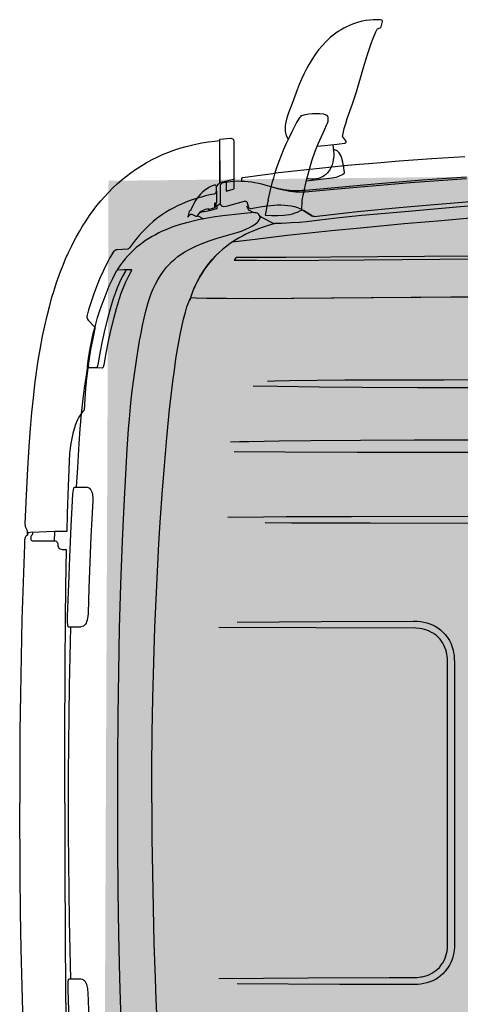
# Model space of a CAD drawing. Header units: millimetres. Extents: x -1417942937 to 6455317, y -572870874 to 774296.
# Tile 2 of 76: x -1417912443 to -1417324865, y -572059315 to -570746566. Entities that reach past the tile are written whole.
import ezdxf

# ---------------------------------------------------------------- set-up
doc = ezdxf.new("R2010")
doc.units = ezdxf.units.MM

# ---------------------------------------------------------------- blocks, each defined once
blk = doc.blocks.new('прп')
at = {"lineweight": 25}
h = blk.add_hatch(color=252, dxfattribs=at)
h.dxf.hatch_style = 1
h.paths.add_polyline_path([(223449.5, -283325), (214329.7, -283185.1), (214259.8, -285455.2), (223381.2, -285824.1)])
for p, q in [((214767.1, -283117.4), (214767.1, -283117.4)), ((214768.8, -283119.8), (214768.8, -283119.8)), ((214748.6, -283138.9), (214748.6, -283138.9)), ((214212.3, -283849.4), (214213.3, -283831.5))]:
    blk.add_line(p, q)
for points in [[(214717.6, -283131.1), (214731.1, -283130.4), (214755, -283128.4), (214768.3, -283127.1), (214769.7, -283127), (214770.5, -283126.6), (214771.2, -283125.8), (214771.4, -283125.5), (214771.6, -283124.1), (214771, -283122.9), (214770.8, -283122.5), (214765.4, -283115.1), (214765.4, -283115.1), (214765.3, -283114.3), (214765.3, -283114.3), (214766.4, -283108.8), (214768.8, -283099.6), (214771.6, -283090.5), (214774.9, -283081.5), (214785.3, -283054.7), (214789.3, -283043.7), (214793, -283032.6), (214807.2, -282987.8), (214814.5, -282965.6), (214818.5, -282954.5), (214822.7, -282943.6), (214827.2, -282932.9), (214832.2, -282922.2), (214833.8, -282918.8), (214834.5, -282917.6), (214835.1, -282917.1), (214840.4, -282915.5), (214841.6, -282914.8), (214842.3, -282913.7), (214842.3, -282913.7), (214844.9, -282903.8), (214844.9, -282903.8), (214845, -282903.8), (214844.9, -282903.8), (214845, -282903.8), (214844.9, -282902.7), (214844.5, -282901.7), (214843.7, -282901), (214841, -282900.5), (214834.2, -282900), (214827.4, -282899.9), (214820.5, -282900.3), (214813.7, -282901), (214806.9, -282902.1), (214800.3, -282903.6), (214794.6, -282905.2), (214789, -282907), (214783.5, -282909.1), (214778.1, -282911.5), (214772.8, -282914.1), (214767.6, -282916.9), (214762.5, -282920), (214757.5, -282923.2), (214752.7, -282926.7), (214748, -282930.3), (214743.5, -282934.1), (214739.2, -282938), (214731.9, -282945.4), (214725, -282953.2), (214718.6, -282961.4), (214712.6, -282969.9), (214706.9, -282978.7), (214701.5, -282987.8), (214696.5, -282997.1), (214691.8, -283006.5), (214687.4, -283016.1), (214683.2, -283025.8), (214673.3, -283050.7), (214666.2, -283067.9), (214664.1, -283073.7), (214662.1, -283079.6), (214660.6, -283085.4), (214659.6, -283091.2), (214659.1, -283096.9), (214659.4, -283102.5), (214659.8, -283105.2), (214660.5, -283108), (214661.4, -283110.6), (214664.4, -283117.3)], [(214690.7, -283074), (214689.2, -283074.4), (214688.2, -283075.2), (214686.2, -283077.9), (214685.8, -283078.4), (214680.9, -283086.6), (214671.6, -283103.3), (214666, -283113.9), (214660.6, -283124.7), (214655.4, -283135.7), (214650.6, -283146.7), (214645.9, -283157.9), (214641.5, -283169.1), (214638.1, -283178.5), (214635, -283188), (214632, -283197.5), (214629.2, -283207.1), (214624.3, -283226.5), (214624, -283227.4), (214624.3, -283227.9), (214624.3, -283229.3), (214623.9, -283231.2), (214621.8, -283239.3), (214620, -283247.4), (214618.3, -283256.1), (214618.6, -283256.2), (214630.5, -283257), (214641.6, -283257.4), (214652.6, -283257.2), (214658.1, -283256.8), (214663.5, -283256.1), (214668.8, -283255.1), (214674, -283253.7), (214679, -283251.9), (214683.9, -283249.7), (214685.9, -283248.7), (214685.9, -283248.7), (214687.5, -283231.9), (214688.7, -283224.1), (214689.2, -283221.7), (214689.6, -283220.8), (214690, -283220.3), (214690.2, -283219.2), (214692.1, -283210.6), (214696.5, -283193.6), (214701.6, -283175.7), (214707.3, -283158), (214713.8, -283140.5), (214719.7, -283126.8), (214732.5, -283100.1), (214736.1, -283092.9), (214737.8, -283089.3), (214739, -283085.5), (214739.6, -283081.8), (214739.6, -283079.9), (214739.3, -283078), (214738.7, -283076.5), (214737.6, -283075.2), (214736.1, -283074.1), (214734.4, -283073.3), (214730.8, -283072.3), (214724.1, -283071.4), (214717.4, -283071), (214710.5, -283071.1), (214703.7, -283071.7), (214697, -283072.7), (214690.3, -283074.1)], [(214547.3, -283191.5), (214547.3, -283191.5), (214546.8, -283209.9), (214546.8, -283209.9), (214557.9, -283207.5), (214559.9, -283206.9), (214561.1, -283206.3), (214561.7, -283205.6), (214561.9, -283204.5), (214562.4, -283187.1), (214562.4, -283187.1), (214562.1, -283188), (214561.8, -283188.3), (214561.2, -283188.7), (214535.1, -283194), (214535, -283195.4), (214533.1, -283196.4), (214531.3, -283197.7), (214530, -283199.4), (214529, -283201.4), (214528.4, -283203.5), (214528.2, -283210.1), (214528, -283211.4), (214527.5, -283212.5), (214526.8, -283213.5), (214525.8, -283214.3), (214524.6, -283214.8), (214524, -283214.9), (214516.3, -283216.3), (214508.6, -283217.9), (214500.9, -283219.7), (214493.3, -283221.7), (214485.7, -283223.9), (214478.2, -283226.3), (214470.8, -283228.9), (214463.5, -283231.8), (214456.2, -283234.9), (214449.1, -283238.2), (214442.1, -283241.8), (214433.9, -283246.5), (214425.9, -283251.5), (214418.1, -283256.8), (214410.6, -283262.6), (214403.4, -283268.6), (214396.4, -283275), (214389.7, -283281.6), (214383.2, -283288.4), (214376.9, -283295.5), (214370.9, -283302.7), (214365.1, -283310.2), (214365.1, -283310.2), (214364.1, -283311.4), (214363.1, -283312.2), (214361.9, -283312.6), (214342.3, -283313.2), (214340.6, -283313.4), (214338.3, -283314.2), (214336.3, -283315.5), (214334.7, -283317.2), (214328.8, -283326.8), (214323.1, -283336.8), (214315.9, -283350.6), (214309.1, -283364.7), (214302.9, -283379), (214297, -283393.5), (214291.6, -283408.1), (214286.6, -283422.9), (214283.4, -283432.8), (214283, -283434.7), (214283, -283436.6), (214283.4, -283438.4), (214284, -283440.2), (214285, -283441.8), (214296.1, -283453.9), (214297, -283455.2), (214297.3, -283456.4), (214297.2, -283457.9), (214292.1, -283479.3), (214288.3, -283496.2), (214285, -283513.1), (214282, -283530.8), (214279.4, -283549.7), (214277.2, -283568.6), (214275.3, -283587.6), (214273.6, -283608.5), (214270.8, -283611.1), (214268.2, -283614.1), (214265.6, -283617.5), (214263.3, -283621.2), (214259.9, -283627.4), (214256.7, -283634.8), (214253.8, -283642.7), (214251.3, -283651), (214248.9, -283660.2), (214247, -283669.2), (214245.5, -283678.4), (214244.2, -283687.8), (214243, -283702.4), (214239.9, -283748.2), (214237, -283799.1), (214235.3, -283832), (214212.2, -283831.5), (214184.3, -283832), (214167.5, -283832.4), (214164.4, -283832.6), (214163.6, -283832.9), (214163, -283834), (214162.4, -283836.1), (214162.3, -283836.7), (214162.8, -283828.9), (214161.1, -283826.3), (214159.9, -283824), (214159.3, -283821.8), (214158.8, -283819), (214158.7, -283815.7), (214162.3, -283762.8), (214166.2, -283714.5), (214169.9, -283673.3), (214173.3, -283639.5), (214176.6, -283610), (214179.9, -283583.5), (214183.5, -283558.7), (214187.1, -283535.6), (214190.9, -283514), (214194.8, -283493.9), (214200.1, -283469.4), (214204.7, -283450.1), (214209.3, -283431.9), (214214.1, -283415.2), (214219.3, -283398), (214222.9, -283387.1), (214228.7, -283370.7), (214236.4, -283350.8), (214241.3, -283339.1), (214246.5, -283327.5), (214252, -283316), (214257.8, -283304.7), (214263.8, -283293.5), (214267, -283288), (214267, -283288), (214273.2, -283277.6), (214279.5, -283267.6), (214286.1, -283257.8), (214292.9, -283248.4), (214299.9, -283239.3), (214307, -283230.5), (214314.4, -283222), (214321.9, -283213.8), (214329.7, -283205.9), (214337.6, -283198.4), (214345.7, -283191.2), (214345.7, -283191.1), (214354.8, -283183.6), (214363, -283177.3), (214371.5, -283171.2), (214380.1, -283165.4), (214390.2, -283159.3), (214400.5, -283153.5), (214411.5, -283147.8), (214421.2, -283143.4), (214431, -283139.2), (214441, -283135.5), (214452.2, -283131.7), (214463.5, -283128.3), (214475.3, -283125.3), (214489.8, -283122.1), (214504.3, -283119.6), (214516.7, -283118), (214528.5, -283116.7), (214537, -283116), (214537, -283116)], [(214562.4, -283187.1), (214563.8, -283129.8), (214564, -283119), (214564, -283117.2), (214563.6, -283115.8), (214562.9, -283114.7), (214561.9, -283113.8), (214560.6, -283113.2), (214559, -283113), (214557.8, -283113), (214557.8, -283113), (214538, -283113.9), (214537, -283115), (214535.1, -283193.8), (214535.8, -283193.1), (214536.1, -283192.2), (214538, -283113.9), (214538, -283113.9)], [(214746.9, -283129.2), (214747.9, -283141.4), (214748, -283145.5), (214747.8, -283149.6), (214747.4, -283153.6), (214746.8, -283157.6), (214746, -283161.6), (214744.4, -283166.7), (214742.1, -283171.8), (214739.3, -283176.5), (214735.8, -283180.8), (214733.9, -283182.8), (214731.9, -283184.6), (214729.7, -283186.1), (214727.5, -283187.5), (214723.2, -283189.5), (214718.7, -283190.9), (214714.1, -283191.8), (214709.3, -283192.2), (214704.6, -283192.1), (214700, -283191.4), (214697.4, -283190.8)], [(214696.3, -283194.7), (214711.9, -283193.4), (214711.9, -283193.4), (214727, -283192), (214739.2, -283191.1), (214747.2, -283190), (214751.1, -283189.2), (214754.9, -283188.2), (214758.6, -283186.9), (214762.2, -283185.2), (214765.5, -283183.2), (214766.7, -283182.2), (214767.2, -283181.4), (214767.3, -283181.2), (214765.6, -283168.8), (214764.4, -283162.1), (214762.8, -283155.4), (214761.5, -283151), (214760.1, -283147.9), (214758.2, -283144.8), (214755.9, -283142), (214754.6, -283140.9), (214753.2, -283140), (214751.7, -283139.3), (214750.2, -283138.9), (214747.7, -283138.9)], [(214992.6, -283195.8), (214911.1, -283199.6), (214829.6, -283204), (214748.1, -283208.9), (214693.8, -283212.5), (214688.1, -283212.8), (214682.3, -283212.8), (214676.5, -283212.7), (214670.8, -283212.4), (214665, -283211.9), (214659.3, -283211.2), (214653.6, -283210.2), (214647.9, -283209.1), (214642.3, -283207.8), (214636.7, -283206.3), (214619.5, -283200.8), (214613.3, -283199), (214607.1, -283197.4), (214600.8, -283196), (214594.4, -283194.8), (214588, -283193.8), (214581.5, -283193), (214575.1, -283192.6), (214568.6, -283192.3), (214562.2, -283192.4), (214555.8, -283192.7), (214545.9, -283193.7), (214542.5, -283194.2), (214540, -283195), (214538.6, -283195.7), (214537, -283197.2), (214536.6, -283197.9), (214536.5, -283198.1), (214535.6, -283232.4), (214535.8, -283234), (214536.2, -283235.4), (214537, -283236.5), (214538.1, -283237.4), (214539.5, -283237.9), (214541, -283238.1), (214546.3, -283237.8), (214551.5, -283236.8), (214567, -283232.6), (214580.3, -283229.7), (214582, -283229.4), (214583.2, -283229.6), (214584.1, -283230), (214584.9, -283230.8), (214585.6, -283232.4), (214587.3, -283239.1), (214587.8, -283241.1), (214588.4, -283242), (214589.3, -283242.8), (214590.5, -283243.1), (214591.6, -283243.1), (214609.2, -283240.7), (214613.1, -283240.2), (214613.1, -283240.2), (214613.1, -283240.2), (214622.7, -283239.1), (214628.8, -283238.5), (214635.1, -283238.1), (214641.4, -283238), (214647.7, -283238.1), (214654.1, -283238.5), (214660.3, -283239.3), (214666.5, -283240.4), (214672.5, -283242), (214678.2, -283244), (214683.8, -283246.6), (214689, -283249.7), (214704.6, -283260.1), (214704.6, -283260.1), (214706.6, -283260.8), (214708.8, -283261.1), (214789.2, -283254.4), (214866.8, -283249), (214924, -283245.4), (215012.9, -283240.4)], [(214990.6, -283158.4), (214929.6, -283160.5), (214868.6, -283163.2), (214827.9, -283165.3), (214787.3, -283167.7), (214767, -283169), (214767.1, -283169), (214639.5, -283179)], [(214576.3, -283192.6), (214576.4, -283188.9), (214576.6, -283186.7), (214577.2, -283185.6), (214577.8, -283185.3), (214578.6, -283185.5), (214615.1, -283181.6), (214639.5, -283179.2)], [(214992.8, -283198.9), (214888.7, -283203.8), (214817.6, -283207.7), (214746.6, -283212), (214693.3, -283215.6), (214687.5, -283215.8), (214681.8, -283215.7), (214676.1, -283215.3), (214670.4, -283214.6), (214664.7, -283213.7), (214653.4, -283211.2), (214642.2, -283208.1), (214631.3, -283204.5)], [(214527.6, -283230.9), (214527.4, -283232.6), (214527.4, -283232.6), (214526.9, -283237), (214526.4, -283238.7), (214526.1, -283239.4), (214525.8, -283239.6), (214525.8, -283239.6), (214525.4, -283239.6), (214525.3, -283239.7), (214525.6, -283231.8), (214525.9, -283231.2), (214526.5, -283230.9), (214528.8, -283231), (214529, -283230.7), (214529, -283229.8), (214529.5, -283214.6), (214529.6, -283202.8), (214529.4, -283200.8), (214529, -283199.8), (214528.3, -283199), (214527.3, -283198.4), (214526.2, -283198.1), (214525.1, -283198.2), (214521.5, -283199.5), (214516.2, -283202), (214511.3, -283204.9), (214507.1, -283207.8), (214503, -283211), (214499.3, -283214.5), (214495.6, -283218.5), (214492.5, -283222.4), (214488.8, -283227.8), (214485.7, -283233.1), (214482.2, -283240), (214480.7, -283243.2), (214479.4, -283243.8), (214477.6, -283245.7), (214476.8, -283248.4), (214474.9, -283256.1), (214477.1, -283253.3), (214478.6, -283252), (214479.8, -283251.2), (214481.1, -283250.8), (214482.4, -283251), (214486.2, -283252.8), (214488.6, -283254.2), (214489.9, -283254.7), (214491.1, -283254.9), (214492.3, -283254.7), (214492.9, -283254.5), (214495.9, -283250.2), (214498.3, -283247.3), (214499.9, -283245.8), (214502.2, -283244.4), (214505.1, -283243.2), (214508.1, -283242.3), (214512.7, -283241.4), (214513.1, -283242.6), (214513.5, -283242.9), (214514.2, -283242.9), (214520.9, -283241.1), (214522, -283240.7), (214525.4, -283239.6)], [(214556.5, -283304.4), (214603.5, -283299.7), (214657.8, -283294.7), (214657.8, -283294.7), (214740.3, -283288.2), (214794.2, -283284.2), (214875, -283278.8), (214936.6, -283275), (214998.3, -283271.5)], [(215062.1, -283246.2), (214972.8, -283250.9), (214883.6, -283256.4), (214797.3, -283262), (214755.6, -283264.9), (214734.8, -283266.6), (214714, -283268.5), (214694, -283270.5), (214681, -283271.4), (214665.8, -283272.1), (214648.8, -283272.4), (214635.3, -283272.4), (214621.5, -283276), (214607.9, -283280.3), (214594.6, -283285.2), (214588, -283287.9), (214581.5, -283290.8), (214575.1, -283293.9), (214568.8, -283297.2), (214562.6, -283300.7), (214552.7, -283306.8), (214545.4, -283311.8), (214538.3, -283317.2), (214531, -283323.2), (214523.5, -283330.1), (214516.5, -283337.4), (214509.7, -283345.2), (214503.3, -283353.6), (214497.3, -283362.2), (214492.4, -283370), (214486.7, -283380.3), (214482.7, -283388.2), (214476.7, -283403), (214476.7, -283403), (214476.6, -283404.1), (214476.3, -283405), (214486.6, -283405.9), (214510.2, -283407.2), (214542.2, -283408.4), (214593.3, -283409.8), (214814.3, -283414.2), (215166.5, -283420.7)], [(214497.8, -283248), (214501.9, -283246.7), (214505.2, -283246.5), (214508.9, -283246.1), (214517.6, -283244.5), (214520.1, -283243.7), (214528.5, -283241.9), (214528.5, -283241.9), (214529.2, -283241.6), (214529.4, -283241), (214529.4, -283241), (214529.8, -283236.7), (214530.1, -283235.9), (214530.9, -283235.3), (214533.2, -283234), (214534, -283233.2), (214535.7, -283233)], [(214584.2, -283238.2), (214586.1, -283243.1), (214587.1, -283245.4), (214587.5, -283245.6), (214596.4, -283250.8)], [(214311.7, -284742), (214311.5, -284661.1), (214311.9, -284580.2), (214312.8, -284499.2), (214314.3, -284418.3), (214316.2, -284337.4), (214316.2, -284337.4), (214318.5, -284256.5), (214321.3, -284175.6), (214324.5, -284094.7), (214328.4, -284013.8), (214332.8, -283933), (214337.9, -283852.2), (214342.6, -283786.8), (214348.2, -283717.5), (214351.1, -283682.9), (214354.7, -283645.6), (214356.7, -283627), (214360.3, -283597.3), (214363.4, -283574.9), (214366.8, -283552.6), (214373.4, -283514.5), (214379.4, -283483), (214382.4, -283468.5), (214385.6, -283454.7), (214389, -283440.9), (214393.1, -283425.5), (214397.7, -283410.3), (214400.3, -283402.9), (214403.3, -283395.5), (214407.2, -283387), (214411.5, -283378.7), (214416.2, -283370.6), (214421.4, -283362.8), (214426.9, -283355.2), (214432.9, -283348), (214437, -283343.6), (214442.5, -283338.3), (214448.4, -283333.4), (214454.5, -283328.8), (214460.8, -283324.5), (214467.4, -283320.5), (214474.1, -283316.9), (214481.7, -283313.2), (214489.4, -283309.8), (214497.2, -283306.6), (214505.1, -283303.7), (214513.1, -283301), (214527.9, -283296.6), (214541.4, -283293), (214567.2, -283286.8), (214574.5, -283284.4), (214581.6, -283281.5), (214588.2, -283278.4), (214594, -283275.4), (214599, -283272.4), (214602.6, -283269.8), (214604.7, -283267.7), (214607.8, -283263.1), (214608.4, -283261.9), (214608.5, -283261.1), (214608, -283258.2), (214607.6, -283256.8), (214606.5, -283254.9), (214605.3, -283253.6), (214603.6, -283252.5), (214601.4, -283251.7), (214599.2, -283251.3), (214596.9, -283251.1), (214568.3, -283253.1), (214539.8, -283255.6), (214525.5, -283257.2), (214511.4, -283259.1), (214494.2, -283261.9), (214477.1, -283265.4), (214460.3, -283269.6), (214460.2, -283269.6), (214446.7, -283273.7), (214433.3, -283278.5), (214426.8, -283281.2), (214420.3, -283284), (214413.9, -283287.1), (214407.7, -283290.3), (214401.5, -283293.8), (214395.5, -283297.4), (214389.6, -283301.3), (214383.8, -283305.5), (214377.9, -283310), (214372.3, -283314.8), (214366.8, -283319.8), (214361.6, -283325.1), (214356.5, -283330.6), (214351.7, -283336.2), (214347.7, -283341.4), (214343.8, -283346.7), (214340.1, -283352.2)], [(214493.2, -283254.2), (214503.6, -283260)], [(214607.9, -283257.6), (214611.4, -283259.6), (214631.5, -283270.9), (214635.1, -283272.9)], [(214709.4, -283261.3), (214707.1, -283261), (214705.7, -283260.6), (214704.8, -283260.1), (214704.8, -283260.1), (214689.1, -283249.6)], [(214494.3, -283366.9), (214498.4, -283360.5), (214502.8, -283354.2), (214507.4, -283348.1), (214512.3, -283342.2), (214517.4, -283336.5), (214522.7, -283331), (214528.2, -283325.7)], [(214354, -283350.3), (214367.5, -283350.6), (214367.9, -283350.8), (214368.1, -283351.1), (214368.1, -283351.7), (214367.5, -283353.6), (214361.3, -283364), (214356.1, -283373.8), (214351.4, -283384), (214347.2, -283394.3), (214343.8, -283403.8), (214337.7, -283422.4), (214332, -283441.1), (214326.7, -283460), (214321.2, -283481.8), (214316.2, -283503.7), (214311.7, -283525.7), (214311.4, -283527.3), (214310.7, -283529.5), (214309.6, -283530.9), (214309, -283531.3), (214308.5, -283531.4), (214293.7, -283530.8)], [(214494.2, -283367.1), (214489.4, -283375.4), (214484.8, -283384), (214480.5, -283393.1), (214480.5, -283393.1), (214478.4, -283398.3), (214474.9, -283408.2), (214474.9, -283408.2), (214474.9, -283409.1), (214474.6, -283410.2)], [(214379.4, -284338.9), (214381.3, -284273.9), (214383.7, -284209), (214386.6, -284144.1), (214390, -284079.2), (214393.8, -284014.3), (214396.4, -283975.4), (214399.2, -283936.5), (214402.1, -283897.6), (214405.3, -283858.7), (214408.8, -283819.9), (214413.8, -283767.8), (214419.2, -283715.7), (214425.1, -283663.6), (214431.6, -283611.7), (214435.2, -283585.7), (214439, -283559.8), (214442.3, -283538.9), (214445.9, -283518.1), (214449.8, -283497.3), (214454, -283476.6), (214458.7, -283455.9), (214461.7, -283444.7), (214465.5, -283431.8), (214468.8, -283422), (214475.1, -283406.8), (214475.8, -283406.1), (214476.3, -283405), (214486, -283405.9), (214505.5, -283407), (214538.7, -283408.3), (214589.9, -283409.7), (214810.1, -283414.1), (215179.3, -283420.9)], [(214281.4, -283528), (214277.8, -283547.8), (214274.5, -283567.7), (214271.5, -283587.6), (214267.9, -283615.1), (214264.7, -283642.5), (214261.9, -283670.1), (214258, -283714), (214255, -283750.6), (214272.8, -283751), (214275, -283751.3), (214277.1, -283752), (214279.2, -283753.3), (214280.6, -283754.7), (214281.9, -283756.4), (214283, -283758.6), (214283.8, -283761.2), (214284.4, -283763.9), (214284.8, -283766.9), (214284.9, -283770), (214284.7, -283776.4), (214279.7, -283842.4), (214276.5, -283889.9), (214273.4, -283937.5), (214270.6, -283985.1), (214270.1, -283990.3), (214269.6, -283992.9), (214268.6, -283997.5), (214267.6, -284000.2), (214266.4, -284002.6), (214265.1, -284004.7), (214263.2, -284006.7), (214261.3, -284008.2), (214259.3, -284009), (214256.6, -284009.6), (214255.2, -284009.7), (214237.8, -284009.2), (214234.3, -284009.2), (214233.6, -284008.7), (214233.2, -284008.6), (214232.9, -284007.9), (214232.4, -284005), (214232.3, -283999.5), (214232.6, -283989.4), (214237.2, -283914.4), (214239.5, -283879.7), (214239.5, -283879.7), (214243.6, -283822.4), (214247.2, -283775.8), (214248.5, -283762.7), (214249.6, -283755.2), (214250.3, -283752.4), (214250.6, -283751.6), (214250.9, -283751.2), (214252.2, -283750.5), (214255, -283750.6)], [(214587.5, -283572), (214632.2, -283573.6), (214709.9, -283576.8), (214789.2, -283579.6), (214891.5, -283582.7), (215190.9, -283590.8), (215420.6, -283596.8), (215623.6, -283601.9), (215664.1, -283602.7), (215702.6, -283603.3)], [(215702.6, -283603.3), (215723.3, -283603.7), (215739.2, -283604.1), (215755.9, -283604.2), (215785, -283604), (215805.7, -283604.2), (215802.9, -283594.9), (215783.2, -283594), (215762.2, -283592.9), (215750.1, -283592.2), (215685.6, -283590.2), (215632.9, -283588.5), (215382, -283581.6), (215212.6, -283577.3), (214941, -283570.4), (214832.6, -283567.6), (214757.4, -283566), (214655.2, -283564.5), (214627.3, -283564.3), (214614.2, -283564.3)], [(215810.5, -284376.2), (215827.5, -283726.4), (215827.3, -283724.8), (215820.9, -283711.9), (215819.9, -283709.5), (215819.6, -283707), (215819.6, -283706.2), (215804.5, -283706), (215779.9, -283705.4), (215735.9, -283703.8), (215678.5, -283702), (215576.7, -283698.7), (215453.3, -283695.2), (215035.9, -283684.2), (214882.6, -283680.3), (214783.5, -283678.1), (214691.7, -283676.4), (214632.9, -283675.6), (214577.4, -283675.1), (214559.7, -283675), (214542.9, -283675)], [(214549, -283692.1), (214643, -283695.4), (214776.5, -283699.5), (214926.2, -283703.6), (215483.1, -283718.1), (215615.4, -283721.3), (215710.5, -283723.4), (215787.7, -283725.2), (215813.2, -283725.9), (215823.8, -283726.1), (215827.4, -283726.4)], [(215002.4, -283837.8), (214797.2, -283831.9), (214651.7, -283827.6), (214603.2, -283825.9)], [(214981.5, -283824), (214762.9, -283818.7), (214642.4, -283816), (214600.4, -283815.2), (214534.2, -283813.9)], [(214162.3, -283836.7), (214162.2, -283837.3), (214160.4, -283838.1), (214159.3, -283839), (214158.6, -283840), (214157.8, -283842), (214156.8, -283845.6), (214156.1, -283854.9), (214151.9, -283923.9), (214148, -283992.8), (214144.6, -284061.8), (214141.5, -284130.8), (214138.8, -284199.8), (214134.7, -284332.5)], [(214218, -284334.7), (214221.2, -284218.7), (214225.4, -284080.2), (214228.3, -283996.4), (214230.7, -283933.7), (214233.8, -283866), (214226.7, -283865.8), (214224.4, -283865.4), (214222.2, -283864.4), (214220.4, -283862.9), (214219.1, -283861), (214218.4, -283858.7), (214218.4, -283854.6), (214218.2, -283853.1), (214217.6, -283851.8), (214216.6, -283850.7), (214215.4, -283850), (214214, -283849.5), (214171.6, -283848.3), (214170.5, -283848), (214169.6, -283847.2), (214169, -283846.1), (214169, -283841.9), (214169.3, -283839.3), (214169.7, -283837.7), (214170.3, -283836.8), (214171, -283836.4), (214171.7, -283836.1), (214172.3, -283835), (214172.6, -283833.3), (214172.6, -283832.3)], [(214220.8, -284661), (214220.9, -284606.7), (214221.3, -284552.3), (214221.9, -284498), (214222.8, -284443.6), (214223.9, -284389.3), (214225.2, -284335), (214226.7, -284280.7), (214228.5, -284226.4), (214230.4, -284172.1), (214232.7, -284117.8), (214235.1, -284063.5), (214237.8, -284009.2)], [(214546.3, -284008.4), (214701.7, -284011.3), (214872.1, -284015), (214874.7, -284015.1), (214880.4, -284015.5), (214886.1, -284016.2), (214891.8, -284017.3), (214897.4, -284018.8), (214902.8, -284020.8), (214908, -284023.1), (214912.9, -284025.7), (214917.7, -284028.8), (214922.1, -284032.3), (214926.2, -284036.1), (214930.8, -284041.2), (214934.8, -284046.8), (214938.3, -284052.7), (214941.1, -284059), (214943.3, -284065.5), (214944.6, -284070.5), (214945.5, -284075.6), (214946.1, -284080.8), (214946.4, -284085.9), (214946.5, -284094), (214933, -284611), (214932.5, -284621), (214931.9, -284626.2), (214931, -284631.3), (214929.8, -284636.3), (214928.3, -284641.3), (214925.7, -284647.6), (214922.6, -284653.7), (214918.9, -284659.5), (214914.5, -284664.8), (214909.7, -284669.7), (214905.4, -284673.3), (214900.8, -284676.5), (214895.9, -284679.4), (214890.8, -284681.8), (214885.5, -284683.8), (214880, -284685.5), (214874.3, -284686.7), (214868.6, -284687.5), (214862.9, -284687.9), (214856.1, -284688), (214718.2, -284683.9), (214528.8, -284677.6)], [(214495.1, -284666.8), (214660.5, -284670.4), (214810.2, -284673.7), (214855.6, -284674.8), (214862.3, -284674.7), (214869.2, -284674), (214871.4, -284673.7), (214876, -284672.8), (214880.6, -284671.5), (214885, -284669.9), (214889.2, -284667.9), (214893.3, -284665.6), (214897.1, -284663.1), (214900.4, -284660.4), (214903.8, -284657.3), (214906.6, -284654.1), (214909.3, -284650.6), (214910.5, -284648.8), (214912.8, -284644.9), (214914.8, -284640.8), (214916.4, -284636.5), (214917.7, -284632.2), (214918.7, -284627.7), (214919.5, -284622.4), (214920, -284614.2), (214933.6, -284095), (214933.7, -284086.6), (214933.4, -284081.2), (214933.1, -284078.5), (214932.3, -284074), (214931.2, -284069.6), (214929.8, -284065.3), (214928, -284061.1), (214925.9, -284057.1), (214923.6, -284053.4), (214921, -284049.9), (214918.1, -284046.5), (214914.5, -284043.1), (214910.9, -284040.2), (214909.6, -284039.3), (214905.7, -284036.8), (214901.5, -284034.7), (214897.2, -284032.8), (214892.8, -284031.3), (214888.2, -284030.1), (214883.7, -284029.3), (214876.9, -284028.5), (214691.7, -284022.8), (214512.1, -284017.4)], [(214136.4, -284829.1), (214136.4, -284828.4), (214134.5, -284827.5), (214133.6, -284826.6), (214132.9, -284825.5), (214132.2, -284823.5), (214131.4, -284819.8), (214131.2, -284810.5), (214130.5, -284741.4), (214130.3, -284672.4), (214130.5, -284603.3), (214131, -284534.3), (214131.9, -284465.2), (214134.7, -284332.5)], [(214218, -284334.7), (214215.1, -284450.6), (214212.1, -284589.2), (214210.6, -284672.9), (214209.8, -284735.8)], [(214379.4, -284338.9), (214377.9, -284403.8), (214377, -284468.8), (214376.5, -284533.8), (214376.4, -284598.8), (214376.9, -284663.8), (214377.4, -284702.7), (214378.1, -284741.7)], [(214252.6, -284734.5), (214252.2, -284686.8), (214252, -284681.5), (214251.8, -284678.9), (214250.9, -284674.3), (214250.1, -284671.5), (214249, -284669.1), (214247.8, -284666.9), (214246, -284664.8), (214244.2, -284663.3), (214242.3, -284662.3), (214239.5, -284661.5), (214238.2, -284661.4), (214220.8, -284661), (214217.3, -284660.8), (214216.5, -284661.3), (214216.2, -284661.4), (214215.8, -284662), (214215.2, -284665), (214214.8, -284670.4), (214214.6, -284680.5), (214215.2, -284755.6)]]:
    blk.add_lwpolyline(points)
for points in [[(214632.1, -283340.4), (214799.3, -283343.8), (215149.6, -283350.2), (215536, -283356.9), (215670.1, -283359.1), (215714, -283359.6), (215747, -283359.6), (215774.7, -283359.3), (215791.1, -283358.9), (215790, -283353.9), (215754.9, -283354.4), (215722.4, -283354.5), (215677.6, -283354), (215409.1, -283349.6), (214997.9, -283342.4), (214737.7, -283337.5), (214654.3, -283335.7), (214603.4, -283334.5), (214568.6, -283333.3), (214562.3, -283333.1), (214558.7, -283338.1), (214600.8, -283339.5), (214632.1, -283340.4)], [(214356.5, -283350.4), (214356.9, -283350.5), (214357.1, -283350.8), (214357.1, -283351.4), (214356.5, -283353.3), (214350.3, -283363.7), (214345.1, -283373.6), (214340.4, -283383.7), (214336.2, -283394), (214332.8, -283403.5), (214326.7, -283422.1), (214321, -283440.8), (214315.7, -283459.7), (214310.2, -283481.5), (214305.2, -283503.4), (214300.7, -283525.4), (214300.4, -283526.8), (214299.7, -283529), (214298.6, -283530.4), (214298, -283530.8), (214297.5, -283530.9), (214282.7, -283530.3), (214282.1, -283530), (214281.7, -283529.3), (214281.4, -283528), (214283.9, -283512.7), (214286.8, -283497.4), (214290.1, -283482.3), (214293.9, -283467.2), (214298.2, -283452.3), (214302.9, -283437.5), (214308, -283422.8), (214313.6, -283408.3), (214319.6, -283394), (214326, -283379.8), (214332.9, -283365.9), (214340.1, -283352.2), (214341.3, -283351), (214342.3, -283350.3), (214343, -283350), (214343, -283350), (214356.5, -283350.4)]]:
    blk.add_lwpolyline(points, close=True)

msp = doc.modelspace()

# ---------------------------------------------------------------- block references
at = {"color": 250, "lineweight": 25, "xscale": 719.9999279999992, "yscale": 719.9999279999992, "zscale": 719.9999279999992, "rotation": 1.517891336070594}
msp.add_blockref('прп', (-1577458158.96, -371227416.571), dxfattribs=at)

doc.saveas('drawing.dxf')
